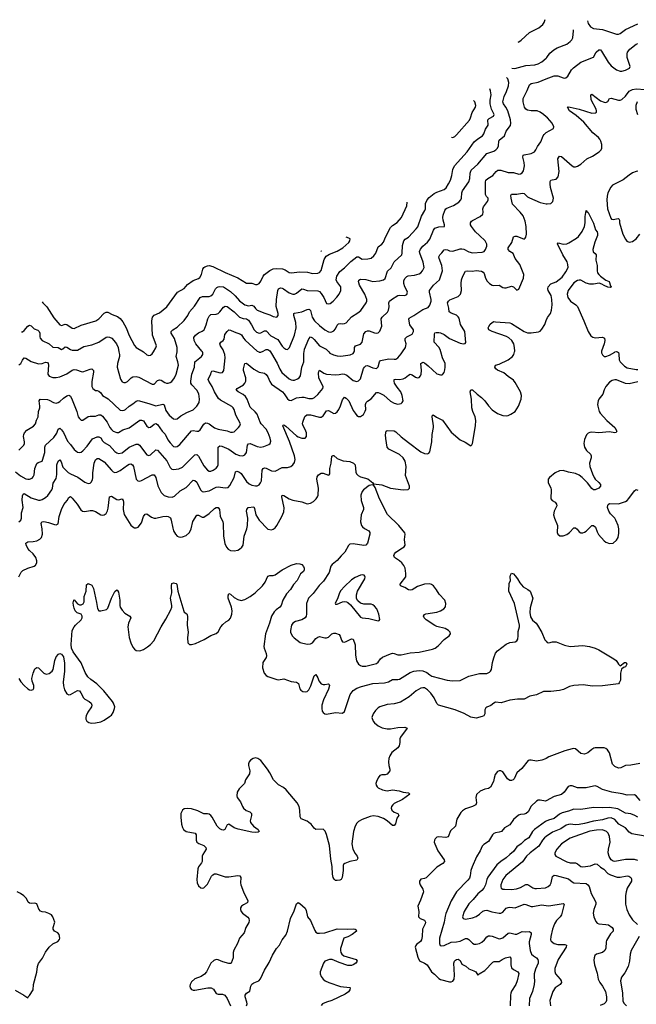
# Model space of a CAD drawing. Header units: inches. Extents: x 884691 to 1028259, y 526745 to 653629.
# Tile 197 of 241: x 974079 to 981012, y 632666 to 643735. Entities that reach past the tile are written whole.
import ezdxf

# ---------------------------------------------------------------- set-up
doc = ezdxf.new("R2010")
doc.units = ezdxf.units.IN
doc.header["$MEASUREMENT"] = 0
for name, color, linetype in [('A9673', 7, 'Continuous'), ('A9674', 7, 'Continuous'), ('A9683', 7, 'Continuous'), ('A9684', 7, 'Continuous')]:
    doc.layers.add(name, color=color, linetype=linetype)

msp = doc.modelspace()

# ---------------------------------------------------------------- linework, layer by layer
at = {"layer": 'A9673', "color": 6}
for points, elevation in [([(974031, 638651), (974090, 638607), (974150, 638574), (974170, 638569), (974190, 638570), (974218, 638582), (974230, 638594), (974242, 638618), (974249, 638690), (974270, 638744), (974285, 638755), (974330, 638770), (974336, 638784), (974361, 638870), (974360, 638930), (974368, 638950), (974462, 639038), (974495, 639085), (974510, 639130), (974530, 639141), (974550, 639125), (974570, 639095), (974616, 638996), (974650, 638961), (974690, 638903), (974730, 638874), (974750, 638870), (974770, 638874), (974790, 638889), (974839, 638941), (974898, 639022), (974950, 639047), (974970, 639046), (974990, 639033), (975010, 639002), (975030, 638983), (975090, 638947), (975150, 638879), (975170, 638864), (975190, 638857), (975230, 638867), (975310, 638930), (975390, 638963), (975410, 638962), (975425, 638950), (975510, 638844), (975530, 638837), (975550, 638843), (975610, 638898), (975630, 638897), (975735, 638775), (975770, 638699), (975790, 638682), (975810, 638680), (975870, 638687), (975910, 638704), (976050, 638844), (976070, 638847), (976090, 638829), (976150, 638718), (976189, 638669), (976210, 638659), (976230, 638661), (976254, 638670), (976290, 638694), (976302, 638710), (976309, 638730), (976311, 638929), (976330, 638943), (976350, 638940), (976430, 638905), (976510, 638850), (976550, 638837), (976587, 638833), (976610, 638842), (976629, 638870), (976641, 638950), (976650, 638966), (976670, 638969), (976750, 638938), (976790, 638931), (976825, 638935), (976882, 638958), (976895, 638970), (976903, 638997), (976895, 639030), (976873, 639090), (976851, 639131), (976795, 639190), (976782, 639210), (976750, 639301), (976728, 639328), (976670, 639379), (976636, 639470), (976618, 639498), (976590, 639522), (976535, 639550), (976514, 639570), (976523, 639590), (976594, 639630), (976611, 639649), (976620, 639670), (976621, 639710), (976594, 639790), (976595, 639810), (976610, 639869), (976630, 639874), (976710, 639805), (976770, 639774), (976830, 639760), (976850, 639746), (976870, 639721), (976890, 639668), (976910, 639638), (977035, 639550), (977053, 639530), (977090, 639472), (977110, 639458), (977130, 639454), (977190, 639484), (977250, 639493), (977272, 639492), (977330, 639477), (977370, 639478), (977393, 639487), (977430, 639520), (977489, 639590), (977492, 639608), (977444, 639710), (977438, 639762), (977441, 639779), (977450, 639793), (977500, 639760), (977530, 639748), (977630, 639743), (977670, 639745), (977710, 639753), (977730, 639751), (977757, 639737), (977830, 639679), (977870, 639668), (977890, 639674), (977910, 639699), (977946, 639814), (977955, 639830), (977970, 639843), (977990, 639846), (978050, 639822), (978090, 639815), (978109, 639831), (978124, 639890), (978136, 639904), (978230, 639924), (978290, 639918), (978310, 639920), (978330, 639933), (978370, 639977), (978384, 640000)], 2500), ([(974070, 638894), (974126, 638950), (974132, 638970), (974132, 638988), (974123, 639050), (974124, 639070), (974132, 639090), (974159, 639121), (974236, 639164), (974257, 639190), (974268, 639232), (974285, 639270), (974292, 639330), (974304, 639370), (974307, 639390), (974298, 639450), (974310, 639467), (974390, 639465), (974410, 639459), (974460, 639430), (974490, 639425), (974510, 639430), (974530, 639442), (974570, 639480), (974610, 639506), (974630, 639513), (974638, 639510), (974650, 639503), (974670, 639460), (974722, 639330), (974738, 639270), (974750, 639250), (974770, 639233), (974790, 639231), (974850, 639273), (974870, 639277), (974930, 639278), (974970, 639293), (974990, 639293), (975010, 639278), (975063, 639210), (975092, 639150), (975110, 639126), (975130, 639109), (975170, 639093), (975190, 639093), (975237, 639123), (975310, 639147), (975430, 639231), (975450, 639233), (975470, 639224), (975510, 639166), (975530, 639150), (975550, 639153), (975590, 639189), (975610, 639195), (975630, 639183), (975681, 639110), (975715, 639075), (975746, 639010), (975770, 638979), (975810, 638938), (975830, 638932), (975850, 638936), (975881, 638959), (976010, 639112), (976030, 639118), (976070, 639109), (976090, 639110), (976110, 639125), (976150, 639188), (976170, 639202), (976190, 639200), (976209, 639190), (976270, 639148), (976310, 639131), (976412, 639112), (976450, 639099), (976470, 639097), (976490, 639103), (976540, 639150), (976554, 639170), (976560, 639190), (976510, 639290), (976492, 639352), (976481, 639370), (976465, 639385), (976338, 639458), (976316, 639476), (976269, 639550), (976243, 639610), (976206, 639670), (976200, 639690), (976205, 639710), (976228, 639750), (976231, 639770), (976238, 639782), (976250, 639788), (976335, 639765), (976360, 639770), (976376, 639790), (976388, 639932), (976386, 639970), (976374, 640000)], 2600), ([(974070, 638090), (974093, 638110), (974098, 638130), (974098, 638190), (974117, 638250), (974106, 638334), (974110, 638383), (974120, 638400), (974130, 638407), (974210, 638361), (974290, 638335), (974310, 638335), (974330, 638341), (974370, 638363), (974394, 638386), (974439, 638450), (974447, 638470), (974455, 638525), (974490, 638578), (974497, 638623), (974498, 638730), (974510, 638771), (974530, 638786), (974546, 638766), (974566, 638706), (974625, 638645), (974650, 638628), (974732, 638592), (974810, 638537), (974850, 638522), (974870, 638525), (974884, 638536), (974899, 638561), (974903, 638590), (974901, 638641), (974918, 638750), (974930, 638786), (974950, 638802), (974970, 638803), (975030, 638763), (975110, 638669), (975130, 638651), (975150, 638646), (975170, 638649), (975210, 638667), (975290, 638727), (975310, 638738), (975330, 638742), (975349, 638729), (975359, 638710), (975390, 638570), (975407, 638550), (975430, 638547), (975450, 638554), (975570, 638619), (975590, 638620), (975610, 638590), (975634, 638494), (975670, 638418), (975704, 638384), (975750, 638370), (975792, 638368), (975821, 638379), (975882, 638438), (975950, 638475), (976030, 638557), (976050, 638554), (976070, 638537), (976111, 638451), (976130, 638432), (976147, 638427), (976210, 638438), (976290, 638481), (976310, 638484), (976390, 638471), (976423, 638477), (976443, 638497), (976492, 638588), (976507, 638653), (976522, 638658), (976550, 638650), (976570, 638633), (976630, 638544), (976658, 638518), (976690, 638503), (976730, 638495), (976750, 638496), (976770, 638506), (976788, 638530), (976796, 638550), (976806, 638670), (976818, 638690), (976830, 638696), (976850, 638692), (976910, 638662), (976950, 638661), (977030, 638701), (977090, 638702), (977128, 638712), (977151, 638729), (977170, 638757), (977177, 638790), (977170, 638830), (977112, 638992), (977037, 639170), (977042, 639178), (977050, 639180), (977070, 639166), (977190, 639056), (977210, 639044), (977250, 639031), (977289, 639031), (977303, 639050), (977302, 639090), (977290, 639127), (977265, 639170), (977260, 639190), (977262, 639210), (977286, 639274), (977307, 639293), (977350, 639293), (977450, 639265), (977470, 639267), (977490, 639281), (977530, 639338), (977550, 639341), (977610, 639309), (977630, 639310), (977650, 639326), (977667, 639353), (977687, 639393), (977710, 639463), (977730, 639490), (977750, 639479), (977778, 639450), (977830, 639341), (977850, 639311), (977870, 639287), (977890, 639275), (977910, 639275), (977943, 639297), (977965, 639335), (977970, 639351), (977969, 639410), (977975, 639430), (977990, 639445), (978030, 639471), (978090, 639545), (978110, 639545), (978130, 639537), (978173, 639513), (978250, 639446), (978290, 639422), (978330, 639414), (978370, 639421), (978380, 639430), (978390, 639450), (978381, 639510), (978364, 639550), (978323, 639603), (978295, 639650), (978289, 639670), (978291, 639689), (978305, 639695), (978350, 639691), (978390, 639697), (978414, 639710), (978450, 639739), (978470, 639748), (978490, 639744), (978530, 639715), (978550, 639708), (978570, 639712), (978585, 639730), (978592, 639750), (978595, 639790), (978591, 639869), (978610, 639884), (978630, 639876), (978670, 639845), (978770, 639755), (978810, 639741), (978830, 639744), (978838, 639750), (978852, 639768), (978860, 639800), (978864, 639830), (978861, 639870), (978834, 639934), (978814, 640000)], 2400), ([(974070, 639855), (974091, 639869), (974111, 639909), (974130, 639933), (974150, 639928), (974210, 639891), (974290, 639866), (974330, 639869), (974370, 639884), (974390, 639881), (974400, 639870), (974404, 639850), (974397, 639750), (974410, 639727), (974450, 639713), (974490, 639711), (974530, 639720), (974610, 639752), (974670, 639795), (974690, 639802), (974718, 639798), (974770, 639779), (974790, 639777), (974870, 639806), (974890, 639808), (974909, 639790), (974910, 639771), (974889, 639669), (974890, 639610), (974901, 639590), (974930, 639567), (974950, 639566), (974970, 639557), (974990, 639541), (975011, 639510), (975073, 639473), (975210, 639347), (975230, 639340), (975255, 639345), (975270, 639353), (975310, 639390), (975350, 639415), (975390, 639448), (975410, 639453), (975530, 639421), (975610, 639395), (975690, 639413), (975704, 639404), (975721, 639341), (975758, 639290), (975810, 639249), (975830, 639244), (975850, 639249), (975890, 639280), (975960, 639320), (976030, 639350), (976072, 639390), (976098, 639430), (976101, 639470), (976093, 639530), (976071, 639570), (976013, 639630), (976005, 639650), (976004, 639670), (976015, 639750), (976045, 639830), (976050, 639890), (976122, 639950), (976137, 639970), (976139, 639990), (976133, 640000)], 2700), ([(974070, 637470), (974097, 637523), (974116, 637544), (974170, 637570), (974241, 637590), (974257, 637603), (974270, 637629), (974272, 637650), (974262, 637690), (974231, 637730), (974188, 637768), (974170, 637790), (974151, 637830), (974150, 637851), (974170, 637864), (974230, 637867), (974270, 637875), (974305, 637895), (974325, 637915), (974337, 637950), (974332, 638012), (974320, 638070), (974329, 638091), (974350, 638093), (974403, 638083), (974470, 638059), (974490, 638056), (974510, 638068), (974524, 638150), (974549, 638230), (974577, 638283), (974612, 638328), (974630, 638364), (974650, 638373), (974670, 638357), (974726, 638290), (974766, 638226), (974787, 638210), (974810, 638207), (974870, 638219), (974898, 638218), (974930, 638206), (974990, 638167), (975010, 638163), (975030, 638168), (975050, 638184), (975067, 638213), (975075, 638245), (975090, 638372), (975110, 638380), (975170, 638342), (975190, 638337), (975230, 638348), (975241, 638330), (975246, 638310), (975243, 638230), (975254, 638174), (975330, 638051), (975350, 638032), (975370, 638022), (975390, 638021), (975410, 638031), (975450, 638078), (975470, 638150), (975490, 638175), (975510, 638179), (975561, 638141), (975590, 638130), (975610, 638131), (975690, 638151), (975726, 638154), (975750, 638150), (975773, 638133), (975784, 638110), (975800, 638020), (975810, 637989), (975830, 637950), (975850, 637930), (975870, 637921), (975890, 637919), (975910, 637922), (975950, 637937), (975990, 637970), (976008, 638010), (976025, 638095), (976070, 638165), (976090, 638163), (976130, 638142), (976150, 638143), (976210, 638185), (976270, 638240), (976290, 638250), (976310, 638251), (976326, 638230), (976335, 638155), (976362, 638090), (976366, 638070), (976369, 637929), (976385, 637845), (976404, 637804), (976423, 637783), (976450, 637768), (976490, 637762), (976530, 637770), (976550, 637781), (976576, 637804), (976591, 637829), (976602, 637930), (976632, 638010), (976642, 638050), (976643, 638130), (976631, 638210), (976634, 638230), (976648, 638252), (976710, 638257), (976720, 638240), (976736, 638170), (976770, 638108), (976870, 638008), (976910, 637999), (976930, 638007), (976950, 638022), (976970, 638047), (977027, 638150), (977050, 638201), (977051, 638249), (977025, 638370), (977030, 638389), (977050, 638384), (977109, 638349), (977150, 638332), (977250, 638316), (977310, 638292), (977350, 638298), (977382, 638318), (977414, 638350), (977428, 638372), (977434, 638390), (977438, 638470), (977419, 638570), (977423, 638597), (977440, 638620), (977470, 638638), (977490, 638637), (977550, 638614), (977560, 638620), (977566, 638630), (977565, 638690), (977580, 638750), (977590, 638829), (977604, 638836), (977610, 638837), (977650, 638801), (977685, 638785), (977716, 638776), (977790, 638768), (977834, 638750), (977851, 638730), (977859, 638650), (977867, 638630), (977884, 638610), (977910, 638595), (977995, 638575), (978048, 638530), (978056, 638516), (978150, 638505), (978250, 638470), (978390, 638450), (978446, 638454), (978462, 638470), (978462, 638490), (978418, 638610), (978425, 638710), (978412, 638770), (978389, 638810), (978350, 638848), (978228, 638908), (978212, 638930), (978195, 639025), (978192, 639068), (978201, 639110), (978210, 639117), (978290, 639112), (978310, 639101), (978367, 639047), (978450, 638981), (978590, 638878), (978630, 638858), (978664, 638856), (978678, 638862), (978690, 638877), (978712, 638988), (978715, 639070), (978731, 639151), (978732, 639170), (978717, 639270), (978718, 639282), (978727, 639293), (978765, 639265), (978831, 639231), (978930, 639097), (979030, 639012), (979086, 638986), (979150, 638945), (979164, 638956), (979170, 638971), (979205, 639170), (979208, 639230), (979202, 639270), (979175, 639330), (979163, 639370), (979160, 639470), (979145, 639550), (979150, 639575), (979170, 639575), (979224, 639524), (979270, 639489), (979309, 639449), (979350, 639392), (979390, 639348), (979450, 639307), (979510, 639287), (979550, 639282), (979570, 639286), (979601, 639299), (979650, 639331), (979688, 639390), (979716, 639470), (979722, 639510), (979710, 639552), (979650, 639658), (979630, 639684), (979570, 639723), (979523, 639763), (979450, 639796), (979433, 639810), (979422, 639830), (979430, 639850), (979470, 639864), (979570, 639910), (979619, 639950), (979634, 639970), (979643, 640000)], 2300), ([(975195, 640000), (975201, 639970), (975201, 639950), (975178, 639870), (975174, 639830), (975214, 639694), (975230, 639665), (975250, 639655), (975270, 639657), (975290, 639667), (975332, 639710), (975350, 639719), (975390, 639722), (975417, 639717), (975570, 639636), (975590, 639639), (975630, 639678), (975650, 639686), (975670, 639682), (975710, 639656), (975730, 639649), (975750, 639648), (975770, 639655), (975790, 639669), (975821, 639710), (975839, 639750), (975865, 639850), (975859, 639890), (975837, 639950), (975848, 640000)], 2800), ([(975472, 640000), (975510, 639967), (975530, 639959), (975550, 639962), (975570, 639980), (975583, 640000)], 2900), ([(976766, 640000), (976770, 639998), (976790, 639997), (976798, 640000)], 2600), ([(976898, 640000), (976910, 639982), (976975, 639875), (977005, 639805), (977028, 639768), (977110, 639697), (977130, 639686), (977150, 639681), (977170, 639682), (977203, 639697), (977221, 639710), (977235, 639730), (977251, 639829), (977274, 639890), (977274, 639986), (977277, 640000)], 2600), ([(977554, 640000), (977567, 639987), (977606, 639966), (977650, 639955), (977690, 639952), (977794, 639966), (977830, 639984), (977840, 640000)], 2600), ([(974068, 636328), (974092, 636292), (974130, 636249), (974170, 636213), (974190, 636202), (974210, 636199), (974230, 636205), (974239, 636221), (974237, 636250), (974218, 636298), (974216, 636330), (974229, 636390), (974250, 636436), (974270, 636454), (974290, 636450), (974351, 636390), (974378, 636378), (974410, 636383), (974444, 636410), (974455, 636430), (974474, 636530), (974490, 636573), (974516, 636604), (974530, 636611), (974550, 636604), (974570, 636571), (974582, 636502), (974583, 636410), (974569, 636289), (974570, 636247), (974582, 636202), (974610, 636155), (974630, 636145), (974650, 636148), (974730, 636194), (974750, 636190), (974767, 636167), (974796, 636110), (974810, 636098), (974862, 636070), (974883, 636050), (974890, 636030), (974886, 636010), (974844, 635950), (974827, 635910), (974823, 635890), (974824, 635870), (974833, 635850), (974855, 635835), (974887, 635827), (974930, 635830), (974990, 635843), (975030, 635861), (975090, 635900), (975110, 635917), (975130, 635946), (975146, 635990), (975147, 636010), (975134, 636050), (975122, 636070), (975026, 636190), (974947, 636270), (974878, 636318), (974847, 636347), (974817, 636397), (974770, 636505), (974682, 636630), (974661, 636670), (974657, 636710), (974671, 636870), (974690, 636910), (974705, 636930), (974770, 636989), (974780, 637010), (974780, 637030), (974771, 637050), (974727, 637067), (974703, 637090), (974690, 637121), (974684, 637150), (974682, 637178), (974687, 637210), (974690, 637214), (974728, 637168), (974750, 637156), (974770, 637155), (974793, 637167), (974803, 637190), (974805, 637250), (974825, 637310), (974830, 637382), (974850, 637395), (974890, 637377), (974910, 637339), (974944, 637184), (974954, 637114), (974970, 637090), (974991, 637089), (975057, 637103), (975070, 637121), (975110, 637230), (975150, 637307), (975170, 637327), (975179, 637319), (975190, 637301), (975204, 637210), (975204, 637150), (975210, 637130), (975230, 637098), (975262, 637062), (975316, 637030), (975327, 637010), (975303, 636950), (975296, 636910), (975310, 636790), (975329, 636729), (975350, 636682), (975370, 636657), (975390, 636643), (975430, 636639), (975470, 636655), (975517, 636683), (975550, 636710), (975588, 636752), (975670, 636911), (975724, 636996), (975778, 637102), (975788, 637130), (975789, 637150), (975774, 637230), (975789, 637290), (975786, 637370), (975790, 637397), (975810, 637403), (975837, 637397), (975846, 637390), (975857, 637310), (975925, 637085), (975930, 637074), (975957, 637057), (975963, 637043), (975966, 637026), (975962, 636930), (975973, 636850), (975967, 636787), (975970, 636731), (975990, 636709), (976010, 636710), (976057, 636723), (976152, 636768), (976228, 636812), (976290, 636835), (976310, 636855), (976341, 636910), (976363, 636937), (976396, 636964), (976430, 636984), (976450, 637007), (976463, 637050), (976468, 637090), (976459, 637130), (976424, 637230), (976422, 637258), (976430, 637284), (976450, 637275), (976490, 637239), (976530, 637216), (976570, 637206), (976610, 637216), (976671, 637249), (976727, 637290), (976810, 637370), (976839, 637410), (976870, 637478), (976890, 637485), (976930, 637485), (976950, 637493), (977030, 637550), (977130, 637601), (977190, 637620), (977230, 637617), (977250, 637610), (977270, 637587), (977276, 637570), (977277, 637550), (977271, 637530), (977236, 637504), (977200, 637430), (977156, 637384), (977125, 637330), (977079, 637281), (977039, 637210), (977020, 637150), (977003, 637130), (976961, 637099), (976942, 637078), (976911, 637030), (976889, 636950), (976843, 636830), (976824, 636690), (976827, 636670), (976852, 636610), (976855, 636585), (976850, 636565), (976812, 636510), (976808, 636450), (976827, 636390), (976850, 636363), (976870, 636352), (976970, 636316), (976990, 636315), (977050, 636325), (977130, 636296), (977190, 636289), (977213, 636273), (977230, 636212), (977239, 636199), (977263, 636183), (977290, 636178), (977310, 636183), (977330, 636201), (977353, 636247), (977390, 636357), (977410, 636372), (977430, 636338), (977444, 636304), (977470, 636270), (977490, 636261), (977510, 636260), (977550, 636267), (977560, 636260), (977563, 636250), (977550, 636210), (977495, 636090), (977477, 636030), (977476, 635990), (977481, 635961), (977490, 635945), (977510, 635930), (977530, 635929), (977630, 635945), (977710, 635938), (977730, 635958), (977796, 636150), (977828, 636192), (977870, 636221), (977921, 636239), (978050, 636273), (978179, 636281), (978227, 636293), (978270, 636316), (978330, 636318), (978350, 636322), (978470, 636395), (978510, 636412), (978570, 636420), (978610, 636413), (978656, 636396), (978690, 636368), (978714, 636354), (978884, 636310), (978944, 636304), (979030, 636307), (979130, 636356), (979250, 636383), (979330, 636384), (979362, 636398), (979374, 636410), (979384, 636430), (979395, 636510), (979410, 636562), (979430, 636613), (979450, 636639), (979550, 636716), (979590, 636732), (979650, 636741), (979668, 636752), (979679, 636770), (979684, 636810), (979682, 636858), (979699, 636910), (979698, 636930), (979644, 637170), (979577, 637310), (979584, 637396), (979597, 637430), (979593, 637470), (979596, 637490), (979610, 637512), (979630, 637506), (979650, 637484), (979676, 637450), (979703, 637403), (979740, 637360), (979792, 637330), (979817, 637310), (979848, 637230), (979818, 637122), (979816, 637070), (979822, 637022), (979845, 636985), (979887, 636950), (979901, 636930), (979950, 636847), (979985, 636765), (980000, 636747)], 2200), ([(980000, 636182), (979970, 636181), (979890, 636144), (979815, 636130), (979750, 636098), (979676, 636096), (979590, 636084), (979494, 636054), (979430, 636063), (979410, 636052), (979376, 636024), (979332, 636008), (979321, 635999), (979310, 635977), (979307, 635930), (979299, 635910), (979280, 635900), (979210, 635882), (979150, 635894), (979076, 635936), (978977, 635977), (978788, 636028), (978769, 636049), (978738, 636110), (978702, 636162), (978663, 636203), (978630, 636224), (978610, 636225), (978590, 636219), (978537, 636190), (978457, 636123), (978359, 636061), (978290, 636044), (978210, 636036), (978130, 636011), (978110, 635999), (978079, 635970), (978052, 635930), (978040, 635890), (978054, 635850), (978070, 635829), (978110, 635796), (978155, 635775), (978210, 635761), (978250, 635762), (978330, 635776), (978410, 635783), (978434, 635770), (978362, 635670), (978355, 635650), (978355, 635610), (978345, 635570), (978331, 635549), (978263, 635497), (978241, 635459), (978231, 635430), (978226, 635390), (978229, 635350), (978242, 635310), (978239, 635290), (978210, 635255), (978190, 635247), (978150, 635247), (978130, 635238), (978110, 635213), (978091, 635170), (978085, 635150), (978086, 635130), (978097, 635110), (978110, 635098), (978158, 635078), (978210, 635066), (978270, 635077), (978347, 635067), (978390, 635049), (978450, 635042), (978467, 635030), (978383, 634970), (978290, 634922), (978273, 634910), (978259, 634890), (978256, 634870), (978265, 634850), (978290, 634827), (978332, 634810), (978342, 634790), (978321, 634759), (978304, 634696), (978290, 634676), (978270, 634675), (978210, 634730), (978170, 634756), (978110, 634776), (978055, 634785), (978021, 634779), (977930, 634743), (977890, 634722), (977870, 634702), (977850, 634667), (977832, 634610), (977814, 634470), (977826, 634410), (977850, 634361), (977872, 634330), (977882, 634310), (977879, 634301), (977870, 634285), (977790, 634270), (977734, 634250), (977721, 634239), (977716, 634230), (977717, 634170), (977704, 634090), (977694, 634070), (977678, 634062), (977650, 634057), (977630, 634058), (977614, 634074), (977605, 634090), (977597, 634130), (977594, 634214), (977578, 634298), (977562, 634450), (977530, 634575), (977514, 634614), (977490, 634634), (977410, 634631), (977390, 634646), (977356, 634690), (977331, 634711), (977310, 634724), (977245, 634750), (977233, 634773), (977228, 634850), (977220, 634890), (977198, 634930), (977077, 635077), (977044, 635104), (976990, 635135), (976932, 635190), (976891, 635270), (976865, 635310), (976790, 635407), (976758, 635430), (976730, 635436), (976703, 635430), (976673, 635410), (976658, 635390), (976653, 635370), (976653, 635350), (976667, 635290), (976663, 635257), (976618, 635190), (976606, 635150), (976545, 635090), (976526, 635050), (976519, 635010), (976526, 634990), (976562, 634942), (976583, 634890), (976597, 634870), (976626, 634846), (976668, 634828), (976684, 634810), (976684, 634790), (976670, 634730), (976675, 634710), (976709, 634669), (976761, 634630), (976770, 634610), (976759, 634601), (976730, 634596), (976690, 634601), (976535, 634635), (976491, 634651), (976430, 634690), (976410, 634682), (976384, 634630), (976370, 634622), (976350, 634627), (976330, 634639), (976300, 634670), (976243, 634770), (976230, 634788), (976210, 634804), (976190, 634809), (976150, 634808), (976081, 634841), (976010, 634863), (975970, 634869), (975930, 634865), (975909, 634850), (975892, 634810), (975891, 634770), (975900, 634690), (975910, 634653), (975922, 634630), (975950, 634608), (976051, 634591), (976064, 634570), (976065, 634510), (976072, 634490), (976094, 634474), (976150, 634452), (976173, 634430), (976177, 634410), (976138, 634350), (976132, 634330), (976130, 634270), (976125, 634255), (976089, 634210), (976081, 634190), (976070, 634070), (976076, 634030), (976090, 633997), (976114, 633974), (976130, 633970), (976150, 633976), (976190, 634017), (976234, 634106), (976250, 634123), (976270, 634132), (976290, 634132), (976390, 634100), (976430, 634100), (976530, 634114), (976555, 634110), (976566, 634090), (976562, 634030), (976566, 634010), (976597, 633930), (976643, 633830), (976640, 633810), (976635, 633805), (976594, 633786), (976572, 633770), (976562, 633750), (976561, 633730), (976568, 633710), (976586, 633690), (976645, 633645), (976655, 633630), (976659, 633610), (976654, 633586), (976623, 633530), (976602, 633470), (976549, 633410), (976529, 633350), (976486, 633274), (976481, 633250), (976480, 633190), (976458, 633130), (976450, 633124), (976430, 633124), (976363, 633143), (976310, 633166), (976290, 633169), (976263, 633157), (976230, 633127), (976180, 633030), (976157, 633003), (976121, 632979), (976048, 632952), (976010, 632918), (975995, 632890), (975991, 632870), (975996, 632850), (976010, 632833), (976030, 632826), (976050, 632826), (976193, 632853), (976233, 632853), (976257, 632837), (976290, 632787), (976310, 632781), (976360, 632780), (976387, 632767), (976412, 632730), (976450, 632649)], 2200), ([(980000, 635431), (979990, 635425), (979950, 635411), (979890, 635398), (979829, 635411), (979810, 635411), (979795, 635405), (979724, 635316), (979670, 635267), (979638, 635202), (979629, 635191), (979610, 635181), (979590, 635183), (979562, 635202), (979510, 635280), (979490, 635291), (979470, 635292), (979450, 635283), (979425, 635250), (979413, 635210), (979407, 635170), (979374, 635106), (979349, 635091), (979310, 635084), (979257, 635063), (979216, 635024), (979209, 634991), (979214, 634930), (979206, 634910), (979170, 634890), (979090, 634865), (979058, 634842), (979039, 634821), (978994, 634746), (978979, 634670), (978923, 634617), (978896, 634550), (978870, 634540), (978790, 634550), (978770, 634544), (978752, 634528), (978743, 634510), (978740, 634490), (978746, 634470), (978781, 634390), (978851, 634290), (978854, 634270), (978837, 634250), (978771, 634209), (978650, 634088), (978630, 634080), (978588, 634072), (978573, 634050), (978573, 634030), (978581, 634010), (978610, 633961), (978618, 633930), (978585, 633835), (978555, 633770), (978566, 633710), (978563, 633650), (978581, 633630), (978630, 633611), (978640, 633590), (978638, 633570), (978609, 633510), (978605, 633430), (978598, 633390), (978587, 633373), (978540, 633340), (978532, 633328), (978526, 633310), (978555, 633195), (978574, 633154), (978630, 633129), (978659, 633110), (978710, 633031), (978744, 633004), (978790, 632956), (978810, 632946), (978910, 632918), (978930, 632917), (978950, 632927), (978963, 632950), (978968, 632992), (978961, 633130), (978969, 633150), (978979, 633161), (978990, 633169), (979010, 633173), (979030, 633157), (979050, 633119), (979095, 633095), (979130, 633064), (979184, 633044), (979208, 633030), (979230, 632995), (979245, 633010), (979310, 633045), (979400, 633140), (979414, 633146), (979470, 633146), (979503, 633170), (979542, 633190), (979590, 633198), (979603, 633183), (979601, 633110), (979610, 633076), (979630, 633056), (979678, 633030), (979691, 633011), (979672, 632930), (979657, 632890), (979610, 632813), (979601, 632790), (979597, 632770), (979592, 632650)], 2300), ([(980000, 634955), (979990, 634949), (979930, 634962), (979910, 634960), (979891, 634949), (979830, 634893), (979795, 634830), (979773, 634810), (979750, 634802), (979710, 634799), (979688, 634792), (979630, 634744), (979590, 634684), (979531, 634649), (979496, 634610), (979470, 634601), (979430, 634595), (979410, 634585), (979394, 634570), (979350, 634495), (979297, 634463), (979278, 634442), (979256, 634390), (979216, 634324), (979165, 634210), (979153, 634170), (979144, 634110), (979135, 634085), (979118, 634062), (978990, 633930), (978931, 633830), (978872, 633688), (978863, 633657), (978852, 633590), (978800, 633410), (978799, 633350), (978808, 633328), (978822, 633322), (978850, 633327), (978930, 633364), (978992, 633368), (979030, 633376), (979090, 633404), (979110, 633406), (979130, 633395), (979170, 633353), (979190, 633343), (979210, 633341), (979250, 633351), (979275, 633365), (979304, 633390), (979330, 633423), (979350, 633436), (979370, 633437), (979390, 633432), (979470, 633402), (979490, 633404), (979510, 633413), (979570, 633464), (979590, 633468), (979650, 633453), (979670, 633456), (979730, 633483), (979770, 633480), (979810, 633485), (979828, 633470), (979831, 633450), (979808, 633370), (979806, 633350), (979817, 633270), (979833, 633230), (979856, 633210), (979890, 633190), (979906, 633170), (979910, 633150), (979908, 633130), (979879, 633061), (979863, 633010), (979862, 632970), (979867, 632930), (979864, 632890), (979843, 632810), (979812, 632730), (979806, 632650)], 2400), ([(980000, 634726), (979990, 634721), (979867, 634633), (979846, 634610), (979802, 634538), (979754, 634506), (979718, 634470), (979670, 634436), (979630, 634382), (979589, 634351), (979550, 634311), (979488, 634272), (979445, 634235), (979343, 634097), (979332, 634070), (979318, 634010), (979298, 633970), (979275, 633945), (979230, 633908), (979177, 633843), (979130, 633797), (979076, 633710), (979058, 633650), (979065, 633630), (979090, 633624), (979170, 633640), (979210, 633653), (979250, 633679), (979288, 633712), (979310, 633722), (979330, 633723), (979386, 633706), (979470, 633691), (979490, 633692), (979510, 633703), (979550, 633745), (979570, 633756), (979590, 633758), (979650, 633752), (979750, 633790), (979770, 633788), (979830, 633765), (979850, 633765), (979945, 633785), (980000, 633776)], 2500), ([(980000, 634552), (979981, 634539), (979956, 634510), (979915, 634445), (979817, 634370), (979779, 634330), (979732, 634268), (979546, 634114), (979513, 634070), (979489, 634010), (979487, 633987), (979494, 633970), (979510, 633961), (979530, 633959), (979610, 633958), (979665, 633965), (979710, 633981), (979771, 634011), (979790, 634012), (979805, 634006), (979850, 633976), (979870, 633969), (979890, 633967), (979990, 633977), (980000, 633981)], 2600), ([(974030, 632824), (974127, 632770), (974170, 632738), (974175, 632750), (974190, 632766), (974232, 632830), (974234, 632890), (974271, 633029), (974278, 633090), (974290, 633125), (974337, 633183), (974368, 633252), (974410, 633310), (974450, 633344), (974509, 633371), (974527, 633393), (974531, 633410), (974523, 633450), (974508, 633470), (974470, 633490), (974455, 633510), (974455, 633530), (974473, 633590), (974451, 633650), (974436, 633670), (974408, 633688), (974370, 633701), (974330, 633705), (974313, 633713), (974296, 633736), (974270, 633795), (974250, 633804), (974210, 633799), (974190, 633803), (974176, 633816), (974155, 633855), (974125, 633885), (974090, 633912), (974050, 633929)], 2200), ([(976629, 632650), (976635, 632670), (976634, 632690), (976613, 632750), (976613, 632770), (976630, 632790), (976667, 632813), (976678, 632870), (976690, 632893), (976711, 632909), (976769, 632931), (976787, 632953), (976830, 633050), (976884, 633136), (976922, 633218), (976968, 633292), (977002, 633330), (977029, 633390), (977070, 633443), (977090, 633490), (977124, 633630), (977164, 633716), (977190, 633795), (977210, 633810), (977230, 633800), (977290, 633747), (977300, 633720), (977315, 633650), (977347, 633607), (977396, 633496), (977410, 633477), (977427, 633467), (977450, 633465), (977510, 633471), (977650, 633514), (977770, 633510), (977834, 633514), (977852, 633512), (977863, 633503), (977867, 633490), (977818, 633450), (977770, 633425), (977725, 633410), (977687, 633293), (977685, 633270), (977689, 633250), (977700, 633230), (977724, 633210), (977863, 633170), (977873, 633150), (977859, 633130), (977830, 633110), (977810, 633101), (977770, 633103), (977670, 633136), (977593, 633170), (977561, 633170), (977511, 633150), (977496, 633130), (977459, 633030), (977459, 633010), (977470, 632978), (977490, 632950), (977514, 632930), (977554, 632910), (977687, 632867), (977790, 632855), (977796, 632850), (977792, 632830), (977775, 632805), (977740, 632780), (977590, 632708), (977530, 632690), (977485, 632670), (977468, 632652)], 2200)]:
    msp.add_lwpolyline(points, dxfattribs=dict(at, elevation=elevation))
for points, elevation in [([(978047, 638507), (978010, 638500), (977946, 638450), (977928, 638430), (977913, 638390), (977918, 638330), (977943, 638250), (977943, 638230), (977920, 638170), (977911, 638090), (977921, 638050), (977932, 638032), (977955, 638015), (978004, 637990), (978016, 637970), (978016, 637950), (977991, 637849), (977972, 637828), (977950, 637822), (977830, 637844), (977790, 637838), (977775, 637825), (977734, 637750), (977692, 637708), (977650, 637656), (977591, 637609), (977579, 637590), (977559, 637521), (977496, 637424), (977445, 637375), (977377, 637283), (977325, 637230), (977302, 637170), (977304, 637050), (977300, 637030), (977288, 637012), (977251, 636989), (977179, 636970), (977150, 636950), (977137, 636930), (977124, 636870), (977123, 636850), (977130, 636830), (977146, 636806), (977166, 636786), (977234, 636734), (977310, 636715), (977350, 636717), (977370, 636728), (977410, 636777), (977430, 636795), (977450, 636802), (977510, 636786), (977530, 636786), (977550, 636794), (977590, 636830), (977610, 636838), (977630, 636839), (977670, 636824), (977684, 636804), (977698, 636758), (977710, 636739), (977730, 636737), (977750, 636744), (977810, 636776), (977830, 636772), (977852, 636708), (977854, 636590), (977867, 636527), (977890, 636491), (977910, 636474), (977930, 636467), (977970, 636469), (978090, 636496), (978110, 636514), (978137, 636550), (978160, 636570), (978250, 636607), (978272, 636612), (978290, 636609), (978330, 636593), (978370, 636593), (978470, 636616), (978570, 636624), (978722, 636658), (978750, 636671), (978784, 636696), (978850, 636767), (978907, 636810), (978923, 636830), (978919, 636850), (978899, 636870), (978862, 636890), (978770, 636913), (978745, 636925), (978650, 636990), (978628, 637010), (978620, 637030), (978631, 637049), (978646, 637054), (978770, 637075), (978812, 637088), (978849, 637110), (978866, 637134), (978870, 637170), (978858, 637210), (978797, 637277), (978767, 637327), (978731, 637371), (978710, 637385), (978690, 637391), (978630, 637388), (978550, 637364), (978490, 637325), (978470, 637320), (978450, 637326), (978410, 637352), (978360, 637370), (978357, 637390), (978419, 637470), (978422, 637510), (978414, 637570), (978400, 637600), (978376, 637630), (978350, 637653), (978293, 637690), (978285, 637710), (978292, 637730), (978310, 637750), (978384, 637796), (978402, 637810), (978412, 637828), (978406, 637890), (978412, 637950), (978408, 637968), (978343, 638050), (978214, 638174), (978123, 638350), (978074, 638474), (978060, 638500)], 2300), ([(977930, 637493), (977910, 637489), (977850, 637463), (977810, 637437), (977730, 637363), (977690, 637318), (977674, 637290), (977654, 637226), (977632, 637190), (977625, 637170), (977630, 637165), (977650, 637166), (977709, 637191), (977730, 637195), (977752, 637192), (977770, 637183), (977797, 637157), (977910, 637019), (977930, 637011), (978005, 637005), (978110, 636977), (978120, 636980), (978128, 636992), (978116, 637050), (978093, 637110), (978070, 637141), (978050, 637156), (978030, 637163), (977950, 637166), (977910, 637176), (977880, 637200), (977867, 637227), (977867, 637270), (977877, 637310), (977960, 637450), (977965, 637470), (977960, 637480), (977951, 637491)], 2400)]:
    msp.add_lwpolyline(points, close=True, dxfattribs=dict(at, elevation=elevation))
at = {"layer": 'A9674', "color": 6}
for points, elevation in [([(979685, 643483), (979690, 643485), (979716, 643504), (979810, 643590), (979916, 643644), (979960, 643680), (979977, 643703), (979988, 643735)], 2700), ([(979614, 643188), (979647, 643187), (979770, 643220), (979870, 643226), (979910, 643237), (979950, 643262), (980000, 643304)], 2600), ([(977840, 640000), (977845, 640010), (977845, 640050), (977853, 640067), (977910, 640088), (977929, 640111), (977950, 640203), (977970, 640230), (977990, 640238), (978010, 640238), (978070, 640214), (978090, 640210), (978110, 640214), (978130, 640233), (978151, 640290), (978144, 640370), (978154, 640390), (978213, 640447), (978227, 640470), (978233, 640507), (978231, 640550), (978237, 640570), (978260, 640590), (978330, 640634), (978350, 640638), (978410, 640633), (978433, 640647), (978439, 640670), (978433, 640690), (978410, 640732), (978399, 640770), (978400, 640800), (978410, 640825), (978430, 640846), (978446, 640854), (978517, 640863), (978570, 640877), (978590, 640890), (978608, 640910), (978627, 640950), (978617, 641010), (978578, 641110), (978576, 641130), (978584, 641156), (978611, 641189), (978665, 641235), (978692, 641268), (978733, 641367), (978748, 641392), (978790, 641406), (978855, 641410), (978857, 641430), (978841, 641481), (978838, 641510), (978842, 641538), (978859, 641590), (978871, 641609), (978883, 641617), (978955, 641645), (979015, 641685), (979039, 641710), (979048, 641730), (979051, 641790), (979058, 641810), (979130, 641912), (979140, 641950), (979143, 642010), (979157, 642043), (979231, 642109), (979330, 642230), (979410, 642257), (979432, 642270), (979453, 642290), (979464, 642316), (979466, 642370), (979470, 642380), (979530, 642430), (979550, 642483), (979596, 642544), (979603, 642570), (979597, 642610), (979567, 642710), (979546, 642750), (979517, 642790), (979513, 642810), (979527, 642870), (979553, 642927), (979574, 642990), (979578, 643030), (979566, 643070), (979551, 643084)], 2600), ([(980000, 642641), (979970, 642670), (979930, 642696), (979897, 642710), (979830, 642710), (979790, 642717), (979768, 642730), (979755, 642750), (979738, 642810), (979738, 642850), (979783, 642937), (979810, 643003), (979830, 643019), (979910, 643034), (980000, 643070)], 2500), ([(976133, 640000), (976127, 640010), (976059, 640090), (976040, 640130), (976037, 640163), (976056, 640190), (976090, 640213), (976130, 640233), (976152, 640250), (976177, 640303), (976193, 640370), (976210, 640403), (976230, 640421), (976290, 640424), (976310, 640431), (976331, 640449), (976370, 640503), (976390, 640514), (976410, 640510), (976490, 640452), (976552, 640392), (976590, 640376), (976630, 640371), (976650, 640357), (976685, 640305), (976714, 640250), (976742, 640222), (976770, 640210), (976790, 640214), (976830, 640237), (976850, 640236), (976901, 640181), (976980, 640140), (977030, 640065), (977050, 640044), (977070, 640031), (977090, 640027), (977112, 640048), (977168, 640190), (977189, 640270), (977185, 640330), (977160, 640410), (977162, 640430), (977170, 640437), (977250, 640452), (977310, 640477), (977330, 640481), (977338, 640478), (977350, 640466), (977369, 640389), (977393, 640350), (977450, 640296), (977510, 640250), (977550, 640226), (977570, 640222), (977590, 640225), (977610, 640236), (977630, 640260), (977650, 640301), (977665, 640315), (977690, 640321), (977710, 640316), (977730, 640319), (977750, 640328), (977810, 640395), (977882, 640438), (977915, 640465), (977974, 640550), (977981, 640570), (977982, 640590), (977960, 640650), (977901, 640750), (977889, 640790), (977893, 640807), (977910, 640817), (977970, 640814), (978050, 640791), (978130, 640798), (978170, 640810), (978190, 640825), (978213, 640907), (978255, 640945), (978289, 641011), (978374, 641090), (978381, 641110), (978382, 641198), (978399, 641250), (978413, 641267), (978450, 641291), (978538, 641382), (978554, 641406), (978595, 641525), (978634, 641590), (978640, 641610), (978643, 641670), (978659, 641710), (978683, 641737), (978740, 641780), (978770, 641796), (978850, 641826), (978874, 641846), (978902, 641890), (978921, 641930), (978937, 641983), (978948, 642052), (978967, 642090), (979110, 642248), (979190, 642362), (979230, 642396), (979281, 642430), (979299, 642450), (979316, 642504), (979346, 642550), (979343, 642610), (979356, 642624), (979406, 642650), (979412, 642670), (979384, 642730), (979368, 642790), (979369, 642830), (979381, 642890), (979374, 642934), (979364, 642956)], 2700), ([(978934, 642413), (978950, 642412), (978970, 642422), (978990, 642439), (979135, 642605), (979149, 642631), (979168, 642692), (979203, 642750), (979208, 642770), (979196, 642810), (979180, 642827)], 2800), ([(978384, 640000), (978415, 640050), (978422, 640070), (978423, 640090), (978413, 640130), (978414, 640150), (978431, 640169), (978490, 640201), (978508, 640230), (978506, 640250), (978465, 640305), (978453, 640367), (978459, 640381), (978511, 640409), (978610, 640478), (978670, 640498), (978690, 640526), (978704, 640570), (978706, 640590), (978688, 640670), (978688, 640690), (978730, 640751), (978801, 640810), (978832, 640910), (978827, 640970), (978794, 641050), (978792, 641070), (978803, 641090), (978827, 641113), (978850, 641148), (978870, 641153), (978890, 641149), (978910, 641136), (978950, 641133), (979030, 641158), (979050, 641160), (979074, 641154), (979130, 641125), (979170, 641114), (979279, 641121), (979301, 641130), (979316, 641150), (979331, 641190), (979331, 641210), (979314, 641250), (979247, 641307), (979205, 641350), (979158, 641410), (979147, 641430), (979147, 641450), (979159, 641470), (979170, 641479), (979256, 641524), (979286, 641550), (979291, 641570), (979286, 641610), (979294, 641630), (979340, 641690), (979348, 641710), (979345, 641730), (979328, 641748), (979317, 641770), (979316, 641910), (979321, 641930), (979342, 641950), (979397, 641983), (979435, 642030), (979456, 642044), (979490, 642044), (979570, 642018), (979630, 642017), (979690, 641999), (979710, 642002), (979728, 642012), (979743, 642037), (979753, 642090), (979751, 642130), (979735, 642190), (979740, 642210), (979750, 642216), (979830, 642229), (979866, 642250), (979883, 642270), (979902, 642310), (979939, 642361), (979965, 642430), (979975, 642445), (979990, 642459), (980000, 642465)], 2500), ([(978814, 640000), (978806, 640026), (978790, 640053), (978741, 640110), (978742, 640198), (978747, 640213), (978761, 640219), (978790, 640220), (978810, 640216), (978850, 640195), (978910, 640149), (979030, 640099), (979070, 640090), (979087, 640093), (979095, 640105), (979083, 640230), (979035, 640310), (979019, 640379), (979010, 640394), (978990, 640413), (978930, 640434), (978909, 640449), (978905, 640490), (978890, 640550), (978900, 640570), (978916, 640584), (979010, 640622), (979037, 640650), (979046, 640690), (979041, 640770), (979047, 640810), (979062, 640850), (979092, 640908), (979110, 640912), (979170, 640906), (979210, 640914), (979270, 640906), (979290, 640897), (979303, 640883), (979315, 640830), (979334, 640794), (979360, 640770), (979390, 640752), (979410, 640748), (979470, 640749), (979510, 640725), (979530, 640719), (979550, 640719), (979610, 640739), (979632, 640732), (979670, 640696), (979690, 640704), (979745, 640830), (979749, 640870), (979704, 640984), (979651, 641050), (979626, 641106), (979589, 641130), (979571, 641150), (979573, 641170), (979612, 641230), (979630, 641294), (979650, 641302), (979670, 641300), (979750, 641269), (979763, 641277), (979771, 641289), (979776, 641324), (979773, 641410), (979762, 641470), (979738, 641530), (979706, 641570), (979620, 641660), (979604, 641730), (979602, 641758), (979610, 641772), (979670, 641772), (979730, 641785), (979750, 641780), (979790, 641742), (979810, 641731), (979930, 641681), (980000, 641665)], 2400), ([(975848, 640000), (975850, 640010), (975849, 640050), (975818, 640150), (975782, 640210), (975782, 640230), (975800, 640250), (975850, 640280), (975930, 640353), (975969, 640410), (975988, 640452), (976046, 640514), (976110, 640610), (976136, 640624), (976210, 640624), (976230, 640630), (976251, 640649), (976281, 640710), (976295, 640725), (976310, 640733), (976330, 640736), (976370, 640730), (976450, 640681), (976503, 640630), (976550, 640575), (976610, 640530), (976650, 640519), (976690, 640524), (976710, 640514), (976730, 640487), (976750, 640470), (976834, 640434), (976890, 640418), (976930, 640398), (976970, 640390), (976986, 640410), (976987, 640430), (976962, 640510), (976965, 640590), (976981, 640690), (976990, 640710), (977010, 640721), (977030, 640718), (977047, 640710), (977110, 640664), (977150, 640649), (977170, 640651), (977190, 640660), (977250, 640708), (977270, 640707), (977310, 640691), (977430, 640686), (977450, 640678), (977470, 640656), (977499, 640610), (977530, 640546), (977550, 640539), (977570, 640544), (977605, 640570), (977645, 640615), (977671, 640650), (977690, 640690), (977688, 640730), (977645, 640790), (977638, 640810), (977646, 640850), (977677, 640903), (977730, 640945), (977802, 641018), (977870, 641067), (977890, 641069), (977930, 641044), (977995, 641045), (978030, 641054), (978061, 641079), (978082, 641110), (978110, 641181), (978150, 641211), (978170, 641234), (978193, 641290), (978250, 641399), (978270, 641420), (978325, 641455), (978371, 641510), (978430, 641643), (978436, 641682)], 2800), ([(975583, 640000), (975610, 640044), (975616, 640070), (975604, 640110), (975571, 640190), (975564, 640350), (975573, 640390), (975590, 640412), (975650, 640441), (975733, 640507), (975853, 640670), (975927, 640713), (975964, 640756), (976030, 640804), (976090, 640826), (976104, 640836), (976124, 640870), (976140, 640930), (976151, 640949), (976162, 640958), (976190, 640969), (976210, 640970), (976250, 640962), (976390, 640893), (976532, 640832), (976630, 640774), (976690, 640771), (976730, 640756), (976750, 640759), (976770, 640770), (976790, 640794), (976815, 640850), (976830, 640870), (976890, 640916), (976930, 640935), (976970, 640938), (977034, 640934), (977064, 640924), (977110, 640893), (977130, 640888), (977230, 640900), (977315, 640895), (977370, 640882), (977430, 640886), (977450, 640894), (977470, 640917), (977502, 641038), (977525, 641075), (977561, 641099), (977650, 641134), (977711, 641170), (977779, 641230), (977791, 641250), (977793, 641270), (977779, 641279), (977750, 641289)], 2900), ([(977471, 641133), (977469, 641131), (977465, 641130)], 2900), ([(974332, 640564), (974338, 640550), (974385, 640505), (974464, 640384), (974530, 640303), (974550, 640297), (974590, 640311), (974610, 640310), (974670, 640267), (974690, 640264), (974770, 640299), (974935, 640350), (974969, 640371), (975030, 640435), (975050, 640447), (975070, 640446), (975119, 640419), (975178, 640398), (975210, 640377), (975240, 640340), (975278, 640270), (975310, 640186), (975370, 640072), (975390, 640050), (975470, 640002), (975472, 640000)], 2900), ([(979643, 640000), (979646, 640010), (979643, 640050), (979634, 640090), (979612, 640130), (979579, 640159), (979553, 640173), (979391, 640230), (979354, 640250), (979348, 640270), (979354, 640286), (979370, 640313), (979390, 640332), (979410, 640341), (979430, 640340), (979590, 640327), (979610, 640319), (979750, 640229), (979790, 640214), (979830, 640214), (979914, 640226), (979930, 640233), (979950, 640257), (979984, 640310), (980000, 640352)], 2300), ([(974101, 640225), (974110, 640226), (974130, 640241), (974170, 640290), (974190, 640301), (974210, 640295), (974241, 640261), (974283, 640243), (974298, 640230), (974306, 640210), (974306, 640170), (974310, 640155), (974330, 640130), (974409, 640089), (974450, 640053), (974510, 640048), (974550, 640027), (974566, 640034), (974590, 640056), (974610, 640054), (974650, 640028), (974670, 640021), (974702, 640018), (974730, 640021), (974800, 640060), (974890, 640078), (974970, 640108), (975050, 640164), (975070, 640169), (975090, 640166), (975114, 640154), (975139, 640130), (975169, 640089), (975186, 640050), (975195, 640000)], 2800), ([(976374, 640000), (976365, 640025), (976336, 640070), (976329, 640090), (976340, 640110), (976368, 640130), (976378, 640143), (976386, 640194), (976410, 640228), (976430, 640247), (976450, 640246), (976490, 640224), (976561, 640201), (976572, 640192), (976594, 640154), (976613, 640133), (976750, 640008), (976766, 640000)], 2600), ([(977277, 640000), (977281, 640030), (977330, 640147), (977350, 640168), (977370, 640160), (977390, 640141), (977450, 640070), (977524, 640030), (977554, 640000)], 2600), ([(976798, 640000), (976810, 640005), (976850, 640029), (976870, 640028), (976890, 640013), (976898, 640000)], 2600)]:
    msp.add_lwpolyline(points, dxfattribs=dict(at, elevation=elevation))
at = {"layer": 'A9683', "color": 6}
for points, elevation in [([(980620, 640000), (980620, 639990), (980630, 639967), (980650, 639950), (980670, 639947), (980710, 639963), (980770, 639999), (980772, 640000)], 2300), ([(980801, 640000), (980810, 639994), (980816, 639976), (980820, 639910), (980829, 639890), (980880, 639840), (980910, 639822), (981010, 639803), (981030, 639802)], 2300), ([(981030, 639665), (980930, 639640), (980890, 639645), (980790, 639685), (980770, 639687), (980740, 639680), (980710, 639659), (980668, 639610), (980650, 639575), (980635, 639525), (980592, 639470), (980583, 639450), (980577, 639410), (980579, 639390), (980596, 639330), (980606, 639310), (980681, 639230), (980772, 639150), (980794, 639110), (980786, 639094), (980770, 639089), (980710, 639102), (980590, 639092), (980510, 639097), (980490, 639093), (980470, 639085), (980452, 639068), (980430, 639016), (980421, 638970), (980429, 638930), (980452, 638890), (980496, 638850), (980506, 638830), (980504, 638810), (980484, 638750), (980490, 638710), (980518, 638630), (980537, 638590), (980550, 638570), (980592, 638532), (980609, 638510), (980608, 638490), (980592, 638470), (980550, 638450), (980530, 638448), (980510, 638463), (980463, 638530), (980403, 638590), (980370, 638616), (980330, 638635), (980250, 638650), (980190, 638668), (980150, 638663), (980099, 638641), (980035, 638590), (980022, 638570), (980022, 638530), (980051, 638471), (980056, 638450), (980051, 638350), (980065, 638330), (980099, 638310), (980116, 638290), (980118, 638270), (980090, 638210), (980082, 638170), (980092, 638130), (980124, 638050), (980121, 637970), (980130, 637950), (980152, 637932), (980190, 637931), (980230, 637946), (980261, 637970), (980310, 638021), (980330, 638022), (980347, 638007), (980370, 637977), (980387, 637967), (980410, 637967), (980430, 637973), (980450, 637986), (980510, 638047), (980530, 638050), (980553, 638030), (980570, 637979), (980588, 637948), (980650, 637877), (980670, 637863), (980710, 637847), (980750, 637850), (980790, 637882), (980808, 637912), (980816, 637964), (980815, 638010), (980807, 638050), (980782, 638110), (980769, 638130), (980720, 638180), (980702, 638210), (980689, 638250), (980690, 638276), (980695, 638285), (980710, 638295), (980810, 638294), (980890, 638317), (980910, 638329), (980929, 638351), (980990, 638439), (981010, 638455), (981030, 638444)], 2300), ([(980000, 636747), (980010, 636735), (980030, 636730), (980070, 636741), (980110, 636741), (980203, 636703), (980267, 636687), (980410, 636700), (980486, 636690), (980550, 636670), (980591, 636650), (980758, 636550), (980787, 636530), (980802, 636510), (980810, 636491), (980830, 636471), (980878, 636510), (980898, 636510), (980907, 636490), (980890, 636461), (980867, 636453), (980845, 636434), (980835, 636390), (980836, 636310), (980821, 636279), (980810, 636267), (980630, 636248), (980518, 636242), (980416, 636256), (980310, 636250), (980261, 636239), (980195, 636205), (980150, 636194), (980050, 636183), (980000, 636182)], 2200), ([(981050, 635374), (980950, 635353), (980890, 635351), (980837, 635323), (980810, 635319), (980770, 635339), (980745, 635365), (980710, 635494), (980688, 635528), (980670, 635543), (980650, 635550), (980550, 635550), (980534, 635546), (980510, 635531), (980467, 635493), (980430, 635479), (980390, 635487), (980330, 635538), (980310, 635542), (980290, 635538), (980210, 635515), (980088, 635472), (980030, 635448), (980000, 635431)], 2300), ([(981056, 634956), (981010, 635008), (980990, 635020), (980910, 635016), (980853, 635033), (980735, 635050), (980630, 635079), (980570, 635116), (980550, 635121), (980530, 635120), (980450, 635101), (980390, 635098), (980350, 635100), (980290, 635122), (980270, 635123), (980247, 635113), (980201, 635050), (980170, 635023), (980090, 635003), (980000, 634955)], 2400), ([(981028, 634768), (980996, 634790), (980950, 634806), (980890, 634814), (980803, 634863), (980710, 634878), (980630, 634874), (980530, 634880), (980390, 634855), (980310, 634861), (980250, 634839), (980180, 634820), (980150, 634804), (980090, 634755), (980023, 634737), (980000, 634726)], 2500), ([(981110, 634557), (980962, 634582), (980930, 634600), (980891, 634651), (980817, 634690), (980770, 634744), (980730, 634761), (980690, 634758), (980630, 634738), (980530, 634726), (980430, 634698), (980370, 634687), (980330, 634684), (980270, 634691), (980250, 634689), (980222, 634678), (980162, 634638), (980070, 634600), (980000, 634552)], 2600), ([(981030, 634282), (980990, 634293), (980890, 634293), (980770, 634273), (980750, 634277), (980730, 634289), (980707, 634327), (980696, 634370), (980700, 634410), (980718, 634490), (980710, 634553), (980695, 634590), (980677, 634610), (980630, 634626), (980564, 634624), (980490, 634612), (980270, 634533), (980170, 634470), (980117, 634410), (980095, 634370), (980095, 634350), (980107, 634330), (980230, 634266), (980270, 634257), (980330, 634257), (980350, 634247), (980390, 634214), (980410, 634210), (980497, 634223), (980550, 634245), (980570, 634243), (980610, 634208), (980647, 634187), (980690, 634138), (980720, 634120), (980795, 634095), (980830, 634096), (980909, 634109), (980927, 634107), (980950, 634091), (980957, 634077), (980957, 634050), (980910, 633970), (980896, 633930), (980891, 633889), (980890, 633790), (980905, 633730), (980930, 633670), (980970, 633615), (981024, 633564)], 2700), ([(980000, 633981), (980020, 633990), (980043, 634010), (980053, 634030), (980070, 634101), (980090, 634116), (980110, 634115), (980250, 634076), (980290, 634042), (980310, 634033), (980450, 634024), (980467, 634010), (980480, 633990), (980505, 633910), (980550, 633830), (980556, 633810), (980556, 633790), (980533, 633730), (980526, 633690), (980533, 633650), (980556, 633596), (980570, 633580), (980591, 633571), (980670, 633565), (980698, 633558), (980742, 633530), (980753, 633510), (980751, 633489), (980721, 633459), (980677, 633383), (980673, 633367), (980670, 633298), (980659, 633270), (980630, 633247), (980565, 633230), (980547, 633213), (980538, 633190), (980536, 633164), (980541, 633110), (980570, 633017), (980584, 632950), (980601, 632910), (980630, 632870), (980664, 632810), (980676, 632750), (980677, 632710), (980671, 632689), (980650, 632672), (980606, 632654)], 2600), ([(980000, 633776), (980030, 633772), (980190, 633798), (980201, 633790), (980170, 633670), (980157, 633650), (980115, 633610), (980091, 633569), (980070, 633511), (980050, 633430), (980048, 633390), (980055, 633375), (980088, 633350), (980130, 633339), (980210, 633339), (980228, 633330), (980222, 633310), (980133, 633170), (980096, 633070), (980094, 633034), (980102, 633010), (980155, 632950), (980168, 632930), (980169, 632910), (980155, 632890), (980098, 632850), (980072, 632810), (980041, 632710), (980048, 632650)], 2500), ([(981043, 633430), (980953, 633270), (980941, 633230), (980934, 633150), (980920, 633090), (980882, 633018), (980847, 632970), (980834, 632930), (980857, 632790), (980862, 632702), (980874, 632674), (980900, 632650)], 2700)]:
    msp.add_lwpolyline(points, dxfattribs=dict(at, elevation=elevation))
at = {"layer": 'A9684', "color": 6}
for points, elevation in [([(980463, 643723), (980472, 643692), (980496, 643656), (980530, 643636), (980630, 643624), (980790, 643571), (980810, 643571), (980830, 643579), (980890, 643623), (981030, 643689)], 2600), ([(980000, 643304), (980007, 643310), (980041, 643359), (980083, 643397), (980121, 643419), (980230, 643461), (980269, 643490), (980287, 643510), (980297, 643530), (980307, 643610), (980306, 643620)], 2600), ([(980000, 643070), (980090, 643105), (980130, 643104), (980190, 643080), (980210, 643077), (980220, 643080), (980241, 643099), (980282, 643170), (980306, 643194), (980390, 643259), (980530, 643314), (980562, 643370), (980590, 643394), (980610, 643394), (980622, 643382), (980696, 643256), (980730, 643216), (980791, 643171), (980830, 643157), (980850, 643157), (980890, 643169), (980936, 643190), (980943, 643210), (980910, 643310), (980908, 643350), (980913, 643370), (980938, 643402), (981010, 643461), (981030, 643467)], 2500), ([(980000, 641665), (980010, 641663), (980051, 641670), (980074, 641690), (980080, 641730), (980047, 641850), (980043, 641890), (980045, 641915), (980050, 641930), (980064, 641936), (980110, 641943), (980133, 641970), (980143, 642030), (980130, 642170), (980140, 642190), (980150, 642199), (980170, 642197), (980290, 642090), (980310, 642082), (980330, 642082), (980350, 642087), (980390, 642109), (980457, 642170), (980518, 642202), (980594, 642250), (980616, 642270), (980625, 642290), (980625, 642330), (980613, 642370), (980601, 642390), (980585, 642410), (980523, 642463), (980422, 642582), (980337, 642657), (980262, 642710), (980237, 642750), (980245, 642755), (980267, 642753), (980370, 642730), (980510, 642685), (980553, 642687), (980563, 642697), (980565, 642710), (980559, 642730), (980506, 642834), (980501, 642890), (980510, 642899), (980610, 642823), (980650, 642806), (980670, 642805), (980690, 642816), (980710, 642850), (980730, 642853), (980810, 642829), (980830, 642831), (980850, 642839), (980890, 642876), (980933, 642930), (980970, 642949), (981010, 642959), (981111, 642949)], 2400), ([(981021, 642810), (981008, 642770), (981008, 642728), (981027, 642670)], 2400), ([(980000, 642465), (980079, 642510), (980085, 642530), (980065, 642570), (980012, 642630), (980000, 642641)], 2500), ([(981030, 642033), (981010, 642030), (980970, 642015), (980930, 641988), (980866, 641934), (980745, 641875), (980727, 641853), (980693, 641787), (980683, 641750), (980681, 641710), (980687, 641610), (980725, 641505), (980733, 641493), (980750, 641487), (980790, 641497), (980810, 641500), (980816, 641496), (980822, 641482), (980824, 641450), (980862, 641322), (980890, 641267), (980906, 641246), (980930, 641233), (980970, 641240), (981010, 641272), (981050, 641324)], 2400), ([(980000, 640352), (980013, 640387), (980047, 640433), (980060, 640470), (980065, 640530), (980063, 640590), (980053, 640633), (980021, 640690), (980017, 640710), (980022, 640730), (980050, 640767), (980110, 640787), (980178, 640842), (980221, 640899), (980244, 640950), (980243, 640983), (980233, 641013), (980185, 641090), (980124, 641216), (980133, 641227), (980190, 641213), (980230, 641215), (980255, 641225), (980341, 641279), (980363, 641297), (980405, 641355), (980429, 641410), (980436, 641450), (980437, 641523), (980450, 641591), (980457, 641577), (980470, 641567), (980530, 641447), (980554, 641374), (980570, 641350), (980576, 641330), (980576, 641310), (980545, 641235), (980522, 641150), (980526, 641126), (980548, 641108), (980559, 641090), (980557, 641030), (980571, 640970), (980570, 640910), (980575, 640890), (980589, 640870), (980610, 640852), (980670, 640808), (980705, 640790), (980722, 640742), (980733, 640730), (980717, 640723), (980690, 640727), (980650, 640745), (980623, 640763), (980593, 640773), (980530, 640762), (980490, 640761), (980450, 640774), (980390, 640805), (980370, 640808), (980350, 640804), (980310, 640777), (980247, 640690), (980236, 640650), (980243, 640610), (980271, 640570), (980331, 640530), (980350, 640510), (980422, 640350), (980470, 640230), (980501, 640181), (980524, 640164), (980550, 640157), (980630, 640164), (980654, 640154), (980658, 640130), (980652, 640090), (980620, 640010), (980620, 640000)], 2300), ([(980772, 640000), (980790, 640004), (980800, 640000), (980801, 640000)], 2300)]:
    msp.add_lwpolyline(points, dxfattribs=dict(at, elevation=elevation))

doc.saveas('drawing.dxf')
